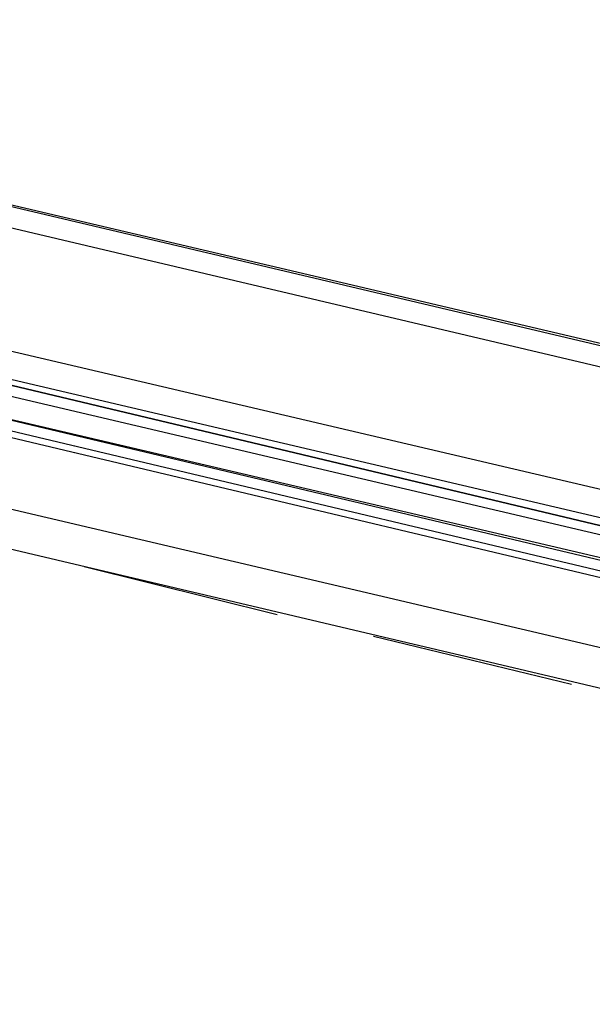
# Model space of a CAD drawing. Header units: feet. Extents: x -79 to 198, y -22 to 181.
# Tile 229 of 256: x 108.92 to 110.34, y 144.45 to 146.9. Entities that reach past the tile are written whole.
import ezdxf

# ---------------------------------------------------------------- set-up
doc = ezdxf.new("R2010")
doc.units = ezdxf.units.FT
doc.layers.add('A-LINEA', color=7, linetype='CONTINUOUS')

msp = doc.modelspace()

# ---------------------------------------------------------------- linework, layer by layer
at = {"layer": 'A-LINEA'}
for p, q in [((103.4267, 147.7244), (117.0533, 144.5111)), ((116.7067, 144.5378), (108.12, 146.5644)), ((112.32, 145.2711), (108.4533, 146.1778)), ((108.4133, 146.0178), (112.28, 145.0978)), ((108.4133, 146.0178), (112.28, 145.1111)), ((108.4, 145.9778), (112.2667, 145.0578)), ((108.4133, 145.9911), (112.28, 145.0711)), ((116.5333, 143.7778), (107.9467, 145.8044)), ((108.3733, 145.8044), (112.2267, 144.8978)), ((109.08, 145.5378), (109.56, 145.4178)), ((109.8, 145.3644), (110.2933, 145.2444))]:
    msp.add_line(p, q, dxfattribs=at)
for points in [[(103.1067, 159.3911), (103.0667, 159.2178), (102.5733, 157.1111), (102.8667, 156.9378), (100.9867, 148.9911), (103.5867, 148.3778), (103.4267, 147.7244), (111.4267, 145.8444), (113.8133, 145.2711), (117.8667, 144.3111), (114.9067, 131.8311), (119.4533, 130.7511), (119.2933, 130.0978), (122, 129.4578), (128.0267, 128.0444), (124.1867, 111.8044), (124.44, 111.7378), (125.7867, 111.4178), (129.48, 110.5511), (135.96, 109.0178), (135.88, 108.6844), (141.96, 107.2578)], [(103.1067, 159.3911), (103.0667, 159.2178), (102.5733, 157.1111), (102.8667, 156.9378), (100.9867, 148.9911), (103.5867, 148.3778), (103.4267, 147.7244), (111.4267, 145.8444), (113.8133, 145.2711), (117.8667, 144.3111), (114.9067, 131.8311), (119.4533, 130.7511), (119.2933, 130.0978), (122, 129.4578), (128.0267, 128.0444), (124.1867, 111.8044), (124.44, 111.7378), (125.7867, 111.4178), (129.48, 110.5511), (135.96, 109.0178), (135.88, 108.6844), (141.96, 107.2578)], [(108.44, 146.1111), (112.36, 145.1911), (112.36, 145.1778), (112.36, 145.1644), (108.44, 146.0978), (112.36, 145.1644), (112.36, 145.1511), (112.3467, 145.1511), (108.4267, 146.0711)]]:
    msp.add_lwpolyline(points, dxfattribs=at)

doc.saveas('drawing.dxf')
